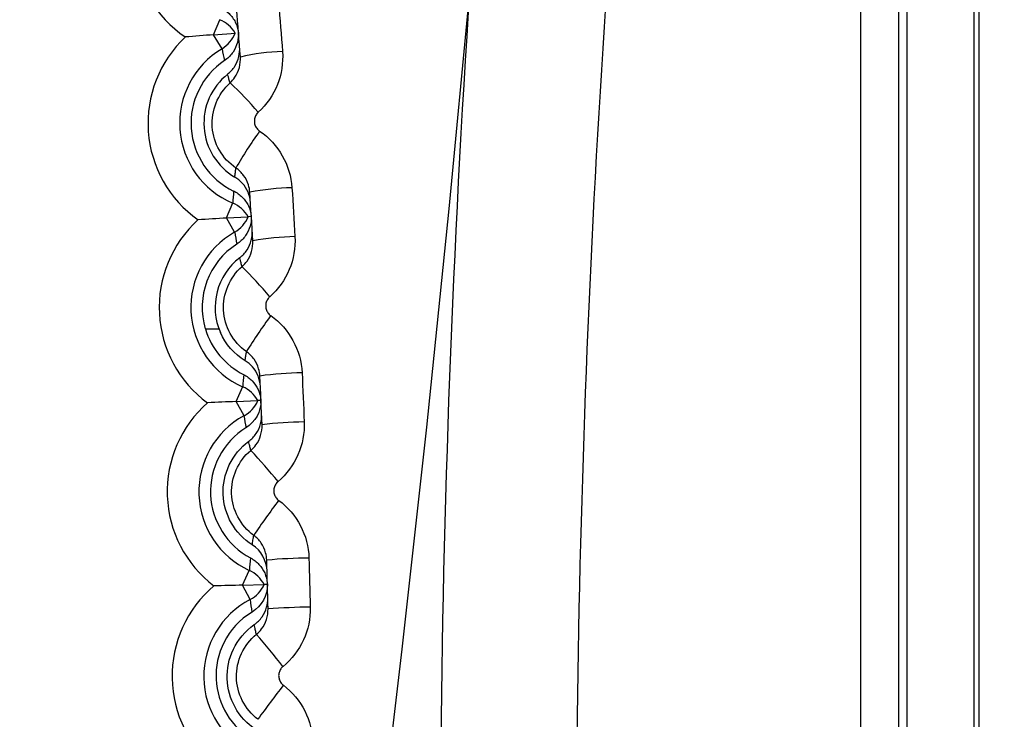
# Model space of a CAD drawing. Header units: millimetres. Extents: x -3.03 to 0.78, y -0.23 to 0.59.
# Tile 26 of 165: x 0.1028 to 0.10746, y 0.10141 to 0.10473. Entities that reach past the tile are written whole.
import ezdxf

# ---------------------------------------------------------------- set-up
doc = ezdxf.new("R2010")
doc.units = ezdxf.units.MM

msp = doc.modelspace()

# ---------------------------------------------------------------- linework, layer by layer
at = {"color": 7, "linetype": 'Continuous', "lineweight": 25}
for p, q in [((0.106999, 0.100678), (0.106999, 0.11563)), ((0.10734, 0.100969), (0.10734, 0.11563)), ((0.107314, 0.111952), (0.107314, 0.100943)), ((0.103715, 0.104654), (0.103744, 0.104725)), ((0.103715, 0.104654), (0.103818, 0.104662)), ((0.103755, 0.104588), (0.103715, 0.104654)), ((0.103776, 0.103786), (0.103806, 0.103857)), ((0.103776, 0.103786), (0.103878, 0.103792)), ((0.103814, 0.103719), (0.103776, 0.103786)), ((0.103822, 0.102916), (0.103853, 0.102987)), ((0.103822, 0.102916), (0.103924, 0.102921)), ((0.103859, 0.102849), (0.103822, 0.102916)), ((0.103852, 0.102046), (0.103884, 0.102116)), ((0.103852, 0.102046), (0.103955, 0.102049)), ((0.103888, 0.101978), (0.103852, 0.102046))]:
    msp.add_line(p, q, dxfattribs=at)
at = {"color": 9, "linetype": 'Continuous', "lineweight": 25}
msp.add_line((0.103676, 0.103261), (0.10374, 0.103261), dxfattribs=at)
at = {"color": 7, "linetype": 'Continuous', "lineweight": 25}
for centre, radius, start, end in [((0.109205, 0.105191), 0.0227040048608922, 349.82783, 105.382701), ((0.109204, 0.105225), 0.0216693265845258, 352.110539, 103.304865), ((0.1092, 0.105389), 0.01502517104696, 109.29618, 247.079707), ((0.1092, 0.10538), 0.0147499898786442, 110.426812, 246.626965), ((0.1092, 0.10538), 0.01, 127.844358, 234.517539), ((0.1092, 0.10538), 0.0078554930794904, 141.149358, 223.740717), ((0.103896, 0.105107), 0.0005606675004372, 134.259216, 235.740784), ((0.103688, 0.104586), 0.000149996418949, 30.42368, 68.234361), ((0.103965, 0.104235), 0.0005606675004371, 133.259216, 234.740784), ((0.103678, 0.104717), 0.0001499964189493, 300.765639, 338.57632), ((0.103965, 0.104235), 0.0004106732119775, 120.76807, 247.23193), ((0.106259, 0.105071), 0.0025503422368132, 190.923167, 192.212109), ((0.104066, 0.103591), 0.0009833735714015, 91.44247, 103.177226), ((0.103965, 0.104235), 0.0003569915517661, 123.797747, 244.202253), ((0.103965, 0.104235), 0.0002959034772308, 128.313303, 239.686697), ((0.102771, 0.103305), 0.0015163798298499, 40.349213, 47.645808), ((0.1056, 0.103006), 0.0020492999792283, 144.44818, 150.260738), ((0.10411, 0.10276), 0.0011695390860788, 91.175178, 101.021268), ((0.106354, 0.103726), 0.0025514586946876, 175.788173, 177.076551), ((0.103748, 0.103718), 0.0001499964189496, 29.42368, 67.234361), ((0.10374, 0.103849), 0.000149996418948, 299.765639, 337.57632), ((0.104018, 0.103362), 0.0005606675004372, 132.259216, 233.740784), ((0.104018, 0.103362), 0.0004106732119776, 119.76807, 246.23193), ((0.106326, 0.104158), 0.0025494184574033, 189.922934, 191.212343), ((0.104124, 0.102442), 0.0012557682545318, 91.08064, 100.24453), ((0.104018, 0.103362), 0.0003569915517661, 122.797747, 196.521843), ((0.104018, 0.103362), 0.0002959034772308, 127.313303, 203.708223), ((0.102405, 0.102099), 0.0020512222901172, 39.818816, 45.255206), ((0.10609, 0.10178), 0.002609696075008, 143.745847, 148.2656), ((0.106398, 0.102812), 0.0025511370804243, 174.786395, 176.076592), ((0.104157, 0.101469), 0.0015838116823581, 90.820797, 98.075015), ((0.103792, 0.102849), 0.0001499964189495, 28.42368, 66.234361), ((0.104056, 0.102489), 0.0005606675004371, 131.259216, 232.740784), ((0.103787, 0.10298), 0.0001499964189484, 298.765639, 336.57632), ((0.104056, 0.102489), 0.0004106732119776, 118.76807, 245.23193), ((0.106369, 0.103243), 0.002540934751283, 188.920954, 190.222472), ((0.104166, 0.10107), 0.0017498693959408, 90.728211, 97.290839), ((0.101632, 0.100584), 0.0030849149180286, 39.268558, 42.913071), ((0.106998, 0.100212), 0.0037216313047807, 143.070699, 146.209641), ((0.106418, 0.101898), 0.0025430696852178, 173.741998, 175.077643), ((0.104187, 0.099701), 0.0024735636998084, 90.473869, 95.11141), ((0.103821, 0.10198), 0.0001499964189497, 27.42368, 65.234361), ((0.104079, 0.101615), 0.0005606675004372, 130.259216, 231.740784), ((0.103818, 0.102111), 0.0001499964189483, 297.765639, 335.57632), ((0.104079, 0.101615), 0.0004106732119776, 117.76807, 244.23193), ((0.106376, 0.102324), 0.0025123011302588, 187.914672, 189.291015), ((0.104192, 0.099031), 0.0029109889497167, 90.382644, 94.322135), ((0.099447, 0.097979), 0.0058891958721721, 38.696763, 40.622233), ((0.10953, 0.097352), 0.0069206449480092, 142.421984, 144.094136)]:
    msp.add_arc(centre, radius, start, end, dxfattribs=at)
at = {"color": 9, "linetype": 'Continuous', "lineweight": 25}
msp.add_arc((0.1092, 0.10538), 0.0144499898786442, 110.426812, 246.111866, dxfattribs=at)
at = {"color": 7, "linetype": 'Continuous', "lineweight": 25}
for points, knots in [([(0.1033176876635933, 0.0925874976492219), (0.1033176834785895, 0.0925874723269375), (0.1033176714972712, 0.092587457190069), (0.1033176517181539, 0.0925874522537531), (0.0215276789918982, 0.0721749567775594), (0.1206233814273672, 0.1972993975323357), (0.1033176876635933, 0.0925874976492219)], [0, 0, 0, 0, 2.9019377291e-06, 2.9019377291e-06, 2.9019377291e-06, 2.9598412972e-06, 2.9598412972e-06, 2.9598412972e-06, 2.9598412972e-06]), ([(0.1150824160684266, 0.0925874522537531), (0.1150823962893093, 0.092587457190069), (0.115082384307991, 0.0925874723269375), (0.1150823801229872, 0.0925874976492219), (0.0977766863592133, 0.1972993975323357), (0.1968723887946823, 0.0721749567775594), (0.1150824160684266, 0.0925874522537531)], [0, 0, 0, 0, 2.9019377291e-06, 2.9019377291e-06, 2.9019377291e-06, 2.9598412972e-06, 2.9598412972e-06, 2.9598412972e-06, 2.9598412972e-06]), ([(0.103348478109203, 0.0905058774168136), (0.103037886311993, 0.0906248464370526), (0.1021495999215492, 0.0909650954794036), (0.1008021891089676, 0.0917216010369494), (0.0993250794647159, 0.0927440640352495), (0.0979737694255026, 0.0939315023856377), (0.0967638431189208, 0.0952624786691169), (0.0957126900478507, 0.0967221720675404), (0.0948287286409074, 0.0982889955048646), (0.0941275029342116, 0.0999463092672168), (0.093701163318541, 0.1013918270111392), (0.0934628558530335, 0.1025453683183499), (0.0932842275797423, 0.1037401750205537), (0.0931897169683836, 0.105240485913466), (0.0932659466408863, 0.1067460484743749), (0.0934231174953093, 0.1079137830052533), (0.0936501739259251, 0.1091007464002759), (0.094057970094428, 0.1105481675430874), (0.0946286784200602, 0.1119440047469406), (0.0951638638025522, 0.1129941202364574), (0.095771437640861, 0.114039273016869), (0.09663577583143, 0.1152700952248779), (0.0976367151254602, 0.116398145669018), (0.098489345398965, 0.1172115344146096), (0.0994085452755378, 0.117996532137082), (0.100534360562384, 0.1187992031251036), (0.1018872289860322, 0.1195802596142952), (0.1027493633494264, 0.1199568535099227), (0.1031821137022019, 0.1201458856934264)], [0, 0, 0, 0, 0.0262290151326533, 0.0750144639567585, 0.121436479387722, 0.167858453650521, 0.2166639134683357, 0.2631138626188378, 0.3095636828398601, 0.3583989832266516, 0.4048695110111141, 0.4282931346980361, 0.4513578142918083, 0.5002146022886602, 0.5466997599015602, 0.5701308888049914, 0.5932027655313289, 0.642075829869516, 0.6885700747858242, 0.7120059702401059, 0.7350820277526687, 0.783967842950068, 0.8304440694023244, 0.8538708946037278, 0.8769380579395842, 0.925806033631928, 0.9627581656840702, 1, 1, 1, 1]), ([(0.1040808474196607, 0.1195359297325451), (0.1038500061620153, 0.1194483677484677), (0.1028406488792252, 0.1190655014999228), (0.1011170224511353, 0.1181597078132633), (0.099096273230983, 0.1166328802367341), (0.0973459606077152, 0.1147681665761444), (0.095945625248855, 0.1126562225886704), (0.0949101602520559, 0.1103174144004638), (0.0942874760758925, 0.1078596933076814), (0.0940844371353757, 0.1053086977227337), (0.0943107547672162, 0.1027823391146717), (0.0949641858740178, 0.1003069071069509), (0.0960149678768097, 0.0979981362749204), (0.0974507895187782, 0.0958767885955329), (0.099210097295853, 0.0940537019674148), (0.1011865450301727, 0.0925539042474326), (0.1026463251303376, 0.0918768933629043), (0.103348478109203, 0.0915512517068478)], [0, 0, 0, 0, 0.0205773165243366, 0.0899746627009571, 0.1613841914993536, 0.2307908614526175, 0.3022076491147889, 0.3716620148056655, 0.4431282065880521, 0.5126232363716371, 0.584132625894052, 0.6536436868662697, 0.7251714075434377, 0.7946661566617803, 0.8661785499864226, 0.9356319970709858, 1, 1, 1, 1]), ([(0.1047885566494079, 0.1006073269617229), (0.1047877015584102, 0.1030777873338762), (0.1049297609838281, 0.1055337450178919), (0.1054937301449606, 0.1104172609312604), (0.105913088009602, 0.1128211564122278), (0.1064611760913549, 0.1151835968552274)], [0, 0, 0, 0, 0.5, 0.5, 1, 1, 1, 1]), ([(0.106779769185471, 0.1135355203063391), (0.1065583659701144, 0.112483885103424), (0.1063631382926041, 0.111424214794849), (0.1060264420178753, 0.1092883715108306), (0.1058848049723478, 0.1082103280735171), (0.105544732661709, 0.1049668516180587), (0.1054305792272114, 0.1027916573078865), (0.105431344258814, 0.1006076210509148)], [0, 0, 0, 0, 0.2499999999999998, 0.2499999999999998, 0.4999999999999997, 0.4999999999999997, 1, 1, 1, 1]), ([(0.1067800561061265, 0.1006379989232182), (0.1067800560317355, 0.1031520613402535), (0.1067800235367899, 0.1056661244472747), (0.1067799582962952, 0.1081801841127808), (0.106779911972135, 0.1099652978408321), (0.1067798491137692, 0.1117504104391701), (0.106779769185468, 0.11353552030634)], [0, 0, 0, 0, 0.0075421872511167, 0.0075421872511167, 0.0075421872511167, 0.0128975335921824, 0.0128975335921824, 0.0128975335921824, 0.0128975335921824]), ([(0.1069583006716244, 0.113536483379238), (0.1069583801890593, 0.1117512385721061), (0.1069584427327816, 0.1099659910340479), (0.1069584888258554, 0.1081807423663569), (0.1069585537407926, 0.1056664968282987), (0.1069585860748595, 0.1031522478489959), (0.1069585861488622, 0.1006379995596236)], [0.0020930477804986, 0.0020930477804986, 0.0020930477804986, 0.0020930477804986, 0.0074487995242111, 0.0074487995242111, 0.0074487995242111, 0.0149915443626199, 0.0149915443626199, 0.0149915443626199, 0.0149915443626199]), ([(0.1037464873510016, 0.1047828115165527), (0.1037617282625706, 0.1047757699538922), (0.1037759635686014, 0.104765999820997), (0.1037880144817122, 0.1047543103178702), (0.1038000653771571, 0.1047426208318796), (0.1038102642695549, 0.1047286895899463), (0.1038177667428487, 0.1047136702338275), (0.1038252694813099, 0.1046986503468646), (0.1038302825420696, 0.1046821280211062), (0.1038323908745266, 0.1046654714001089), (0.1038324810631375, 0.1046647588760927), (0.1038325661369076, 0.1046640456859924), (0.103832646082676, 0.1046633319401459)], [0, 0, 0, 0, 5.03668632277e-05, 5.03668632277e-05, 5.03668632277e-05, 0.0001007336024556, 0.0001007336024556, 0.0001007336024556, 0.0001511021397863, 0.0001511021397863, 0.0001511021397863, 0.00015322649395, 0.00015322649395, 0.00015322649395, 0.00015322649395]), ([(0.103832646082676, 0.1046633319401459), (0.1038333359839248, 0.1046481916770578), (0.1038316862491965, 0.1046327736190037), (0.1038278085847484, 0.1046181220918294), (0.1038235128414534, 0.1046018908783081), (0.1038163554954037, 0.1045861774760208), (0.1038069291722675, 0.1045722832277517), (0.103797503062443, 0.1045583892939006), (0.1037855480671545, 0.1045459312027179), (0.103772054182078, 0.1045359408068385), (0.1037701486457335, 0.1045345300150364), (0.1037682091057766, 0.1045331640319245), (0.1037662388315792, 0.1045318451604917)], [4.9084115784e-06, 4.9084115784e-06, 4.9084115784e-06, 4.9084115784e-06, 5.03701037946e-05, 5.03701037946e-05, 5.03701037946e-05, 0.0001007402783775, 0.0001007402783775, 0.0001007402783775, 0.0001511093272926, 0.0001511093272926, 0.0001511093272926, 0.0001581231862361, 0.0001581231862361, 0.0001581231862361, 0.0001581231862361]), ([(0.1037813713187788, 0.1044673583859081), (0.1037945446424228, 0.1044777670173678), (0.1038061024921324, 0.1044905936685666), (0.1038150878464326, 0.1045047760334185), (0.1038240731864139, 0.1045189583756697), (0.1038307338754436, 0.1045348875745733), (0.1038345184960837, 0.1045512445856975), (0.1038379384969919, 0.1045660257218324), (0.1038391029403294, 0.1045815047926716), (0.1038379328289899, 0.104596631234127)], [0, 0, 0, 0, 5.03674952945e-05, 5.03674952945e-05, 5.03674952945e-05, 0.0001007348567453, 0.0001007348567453, 0.0001007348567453, 0.000146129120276, 0.000146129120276, 0.000146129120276, 0.000146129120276]), ([(0.1037925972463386, 0.1044258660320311), (0.1038013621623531, 0.1044337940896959), (0.1038092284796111, 0.1044428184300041), (0.103815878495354, 0.1044525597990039), (0.1038253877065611, 0.1044664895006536), (0.1038326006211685, 0.1044822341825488), (0.1038369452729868, 0.1044984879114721), (0.1038412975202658, 0.1045147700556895), (0.1038428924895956, 0.1045320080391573), (0.1038416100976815, 0.1045487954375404)], [0, 0, 0, 0, 3.55807796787e-05, 3.55807796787e-05, 3.55807796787e-05, 8.68298030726e-05, 8.68298030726e-05, 8.68298030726e-05, 0.0001381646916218, 0.0001381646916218, 0.0001381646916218, 0.0001381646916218]), ([(0.1037925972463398, 0.1044258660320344), (0.1037923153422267, 0.1044268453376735), (0.1037920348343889, 0.1044278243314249), (0.1037917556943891, 0.104428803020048), (0.103789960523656, 0.1044350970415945), (0.1037882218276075, 0.1044413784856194), (0.1037865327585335, 0.1044476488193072), (0.1037859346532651, 0.1044498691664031), (0.1037853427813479, 0.1044520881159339), (0.103784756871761, 0.1044543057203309), (0.1037836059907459, 0.1044586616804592), (0.1037824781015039, 0.1044630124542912), (0.1037813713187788, 0.1044673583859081)], [0.0001913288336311, 0.0001913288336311, 0.0001913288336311, 0.0001913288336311, 0.0005061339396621, 0.0005061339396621, 0.0005061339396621, 0.0025306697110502, 0.0025306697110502, 0.0025306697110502, 0.0032475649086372, 0.0032475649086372, 0.0032475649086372, 0.0046557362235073, 0.0046557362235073, 0.0046557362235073, 0.0046557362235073]), ([(0.1038208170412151, 0.1040224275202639), (0.1037559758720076, 0.1040663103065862), (0.1037139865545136, 0.1041399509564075), (0.1037030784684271, 0.1042942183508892), (0.1037344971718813, 0.1043733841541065), (0.1037925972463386, 0.1044258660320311)], [0, 0, 0, 0, 0.5, 0.5, 1, 1, 1, 1]), ([(0.1039266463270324, 0.1042870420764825), (0.1039248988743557, 0.1042854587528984), (0.1039232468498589, 0.1042837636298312), (0.1039217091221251, 0.1042819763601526), (0.1039175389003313, 0.1042771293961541), (0.1039141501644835, 0.1042714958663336), (0.1039118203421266, 0.1042655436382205), (0.1039094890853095, 0.1042595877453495), (0.1039081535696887, 0.1042531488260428), (0.1039079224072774, 0.1042467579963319), (0.103907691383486, 0.1042403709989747), (0.1039085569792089, 0.1042338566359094), (0.1039104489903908, 0.1042277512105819), (0.1039123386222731, 0.1042216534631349), (0.103915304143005, 0.1042157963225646), (0.1039191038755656, 0.104210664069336), (0.1039229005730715, 0.1042055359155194), (0.1039276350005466, 0.1042009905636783), (0.1039329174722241, 0.104197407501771)], [0, 0, 0, 0, 7.0778933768e-06, 7.0778933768e-06, 7.0778933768e-06, 2.65116452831e-05, 2.65116452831e-05, 2.65116452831e-05, 4.59567650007e-05, 4.59567650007e-05, 4.59567650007e-05, 6.53898001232e-05, 6.53898001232e-05, 6.53898001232e-05, 8.47984869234e-05, 8.47984869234e-05, 8.47984869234e-05, 0.0001041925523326, 0.0001041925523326, 0.0001041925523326, 0.0001041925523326]), ([(0.1038154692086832, 0.1039797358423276), (0.103815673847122, 0.1039815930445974), (0.1038158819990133, 0.1039834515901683), (0.1038160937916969, 0.1039853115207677), (0.1038169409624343, 0.10399275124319), (0.1038178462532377, 0.1040002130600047), (0.1038188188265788, 0.1040077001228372), (0.1038191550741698, 0.1040102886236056), (0.1038194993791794, 0.1040128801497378), (0.1038198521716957, 0.1040154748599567), (0.1038201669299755, 0.1040177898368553), (0.1038204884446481, 0.1040201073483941), (0.1038208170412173, 0.1040224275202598)], [0, 0, 0, 0, 0.0005866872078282, 0.0005866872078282, 0.0005866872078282, 0.0029334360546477, 0.0029334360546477, 0.0029334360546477, 0.0037447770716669, 0.0037447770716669, 0.0037447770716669, 0.0044686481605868, 0.0044686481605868, 0.0044686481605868, 0.0044686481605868]), ([(0.1038864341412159, 0.1039078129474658), (0.1038856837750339, 0.1039196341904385), (0.1038835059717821, 0.1039314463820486), (0.103879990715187, 0.103942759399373), (0.1038750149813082, 0.1039587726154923), (0.1038672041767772, 0.1039741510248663), (0.1038571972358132, 0.103987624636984), (0.1038471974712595, 0.1040010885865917), (0.1038347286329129, 0.1040130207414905), (0.1038208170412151, 0.1040224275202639)], [0, 0, 0, 0, 3.56668446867e-05, 3.56668446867e-05, 3.56668446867e-05, 8.65162476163e-05, 8.65162476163e-05, 8.65162476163e-05, 0.0001373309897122, 0.0001373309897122, 0.0001373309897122, 0.0001373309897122]), ([(0.1038894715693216, 0.1038595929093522), (0.1038884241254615, 0.1038763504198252), (0.1038844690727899, 0.1038931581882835), (0.1038779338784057, 0.1039086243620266), (0.1038713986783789, 0.1039240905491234), (0.1038621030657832, 0.1039386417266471), (0.1038508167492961, 0.1039510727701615), (0.1038406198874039, 0.103962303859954), (0.1038285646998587, 0.1039720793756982), (0.1038154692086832, 0.1039797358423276)], [0, 0, 0, 0, 5.0370642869e-05, 5.0370642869e-05, 5.0370642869e-05, 0.0001007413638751, 0.0001007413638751, 0.0001007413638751, 0.0001461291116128, 0.0001461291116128, 0.0001461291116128, 0.0001461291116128]), ([(0.1038094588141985, 0.1039137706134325), (0.1038245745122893, 0.1039064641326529), (0.1038386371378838, 0.1038964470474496), (0.1038504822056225, 0.1038845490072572), (0.1038623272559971, 0.1038726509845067), (0.1038722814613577, 0.1038585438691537), (0.1038795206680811, 0.1038433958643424), (0.103886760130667, 0.10382824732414), (0.1038914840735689, 0.103811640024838), (0.1038933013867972, 0.1037949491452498), (0.1038933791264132, 0.1037942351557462), (0.1038934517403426, 0.1037935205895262), (0.1038935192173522, 0.1037928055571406)], [0, 0, 0, 0, 5.03668632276e-05, 5.03668632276e-05, 5.03668632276e-05, 0.0001007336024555, 0.0001007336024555, 0.0001007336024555, 0.0001511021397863, 0.0001511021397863, 0.0001511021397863, 0.0001532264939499, 0.0001532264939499, 0.0001532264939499, 0.0001532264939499]), ([(0.1038935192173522, 0.1037928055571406), (0.1038939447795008, 0.1037776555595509), (0.1038920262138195, 0.1037622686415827), (0.1038878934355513, 0.1037476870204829), (0.1038833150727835, 0.1037315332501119), (0.103875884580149, 0.1037159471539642), (0.1038662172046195, 0.103702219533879), (0.1038565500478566, 0.1036884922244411), (0.103844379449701, 0.1036762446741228), (0.1038307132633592, 0.1036664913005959), (0.1038287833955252, 0.103665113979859), (0.1038268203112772, 0.1036637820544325), (0.1038248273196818, 0.1036624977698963)], [4.9084115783e-06, 4.9084115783e-06, 4.9084115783e-06, 4.9084115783e-06, 5.03701037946e-05, 5.03701037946e-05, 5.03701037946e-05, 0.0001007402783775, 0.0001007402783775, 0.0001007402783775, 0.0001511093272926, 0.0001511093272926, 0.0001511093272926, 0.0001581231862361, 0.0001581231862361, 0.0001581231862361, 0.0001581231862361]), ([(0.1038935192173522, 0.1037928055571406), (0.1038934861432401, 0.1037928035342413), (0.1038934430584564, 0.103792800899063), (0.1038933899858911, 0.1037927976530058), (0.1038931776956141, 0.1037927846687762), (0.1038928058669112, 0.1037927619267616), (0.1038922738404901, 0.1037927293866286), (0.1038902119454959, 0.1037926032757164), (0.1038858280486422, 0.1037923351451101), (0.1038784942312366, 0.1037918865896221)], [0, 0, 0, 0, 0.0003000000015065, 0.0003000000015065, 0.0003000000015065, 0.0015000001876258, 0.0015000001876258, 0.0015000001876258, 0.0061506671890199, 0.0061506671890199, 0.0061506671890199, 0.0061506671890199]), ([(0.1038388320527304, 0.1035977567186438), (0.1038521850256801, 0.1036079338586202), (0.1038639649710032, 0.1036205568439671), (0.103873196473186, 0.103634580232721), (0.1038824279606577, 0.1036486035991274), (0.1038893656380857, 0.1036644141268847), (0.103893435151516, 0.1036807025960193), (0.103897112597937, 0.1036954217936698), (0.1038985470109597, 0.1037108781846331), (0.103897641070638, 0.1037260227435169)], [0, 0, 0, 0, 5.03674952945e-05, 5.03674952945e-05, 5.03674952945e-05, 0.0001007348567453, 0.0001007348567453, 0.0001007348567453, 0.0001461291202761, 0.0001461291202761, 0.0001461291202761, 0.0001461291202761]), ([(0.1038494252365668, 0.1035557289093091), (0.1038583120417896, 0.1035634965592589), (0.1038663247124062, 0.1035723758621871), (0.1038731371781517, 0.1035819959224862), (0.1038828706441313, 0.1035957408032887), (0.1038903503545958, 0.1036113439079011), (0.1038949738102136, 0.1036275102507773), (0.1038996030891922, 0.1036436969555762), (0.1039014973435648, 0.1036608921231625), (0.1039005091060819, 0.1036776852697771)], [0, 0, 0, 0, 3.54839530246e-05, 3.54839530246e-05, 3.54839530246e-05, 8.65527767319e-05, 8.65527767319e-05, 8.65527767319e-05, 0.0001376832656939, 0.0001376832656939, 0.0001376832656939, 0.0001376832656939]), ([(0.103849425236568, 0.1035557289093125), (0.1038491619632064, 0.10355670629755), (0.1038489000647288, 0.1035576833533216), (0.103848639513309, 0.1035586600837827), (0.10384695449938, 0.1035649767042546), (0.1038453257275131, 0.1035712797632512), (0.1038437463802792, 0.1035775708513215), (0.103843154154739, 0.103579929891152), (0.1038425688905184, 0.1035822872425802), (0.1038419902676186, 0.1035846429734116), (0.1038409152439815, 0.1035890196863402), (0.1038398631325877, 0.1035933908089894), (0.1038388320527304, 0.1035977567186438)], [0.00019282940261, 0.00019282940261, 0.00019282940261, 0.00019282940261, 0.0005054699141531, 0.0005054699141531, 0.0005054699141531, 0.0025273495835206, 0.0025273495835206, 0.0025273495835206, 0.0032855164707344, 0.0032855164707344, 0.0032855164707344, 0.0046941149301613, 0.0046941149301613, 0.0046941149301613, 0.0046941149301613]), ([(0.1038705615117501, 0.1031525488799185), (0.1038066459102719, 0.1031975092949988), (0.1037660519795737, 0.103271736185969), (0.1037578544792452, 0.1034258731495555), (0.1037905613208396, 0.1035043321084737), (0.1038494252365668, 0.1035557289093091)], [0, 0, 0, 0, 0.5, 0.5, 1, 1, 1, 1]), ([(0.1039809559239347, 0.1034123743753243), (0.1039792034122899, 0.1034108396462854), (0.1039775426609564, 0.1034091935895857), (0.1039759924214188, 0.103407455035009), (0.1039717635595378, 0.1034027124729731), (0.1039682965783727, 0.1033971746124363), (0.1039658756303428, 0.103391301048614), (0.1039634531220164, 0.1033854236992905), (0.1039620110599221, 0.1033790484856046), (0.103961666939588, 0.1033727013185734), (0.1039613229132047, 0.103366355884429), (0.1039620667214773, 0.1033598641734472), (0.1039638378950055, 0.1033537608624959), (0.1039656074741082, 0.1033476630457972), (0.1039684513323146, 0.1033417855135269), (0.1039721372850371, 0.1033366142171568), (0.1039758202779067, 0.103331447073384), (0.1039804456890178, 0.1033268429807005), (0.1039856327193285, 0.1033231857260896)], [0, 0, 0, 0, 6.9905999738e-06, 6.9905999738e-06, 6.9905999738e-06, 2.62977902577e-05, 2.62977902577e-05, 2.62977902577e-05, 4.56169339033e-05, 4.56169339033e-05, 4.56169339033e-05, 6.49305298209e-05, 6.49305298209e-05, 6.49305298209e-05, 8.42268903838e-05, 8.42268903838e-05, 8.42268903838e-05, 0.0001035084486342, 0.0001035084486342, 0.0001035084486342, 0.0001035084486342]), ([(0.1038644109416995, 0.1031095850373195), (0.1038646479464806, 0.1031114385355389), (0.103864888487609, 0.1031132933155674), (0.1038651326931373, 0.1031151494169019), (0.1038661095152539, 0.1031225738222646), (0.1038671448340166, 0.1031300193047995), (0.1038682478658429, 0.1031374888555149), (0.1038685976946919, 0.1031398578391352), (0.1038689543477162, 0.1031422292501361), (0.1038693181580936, 0.1031446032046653), (0.1038697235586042, 0.1031472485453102), (0.1038701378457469, 0.1031498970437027), (0.1038705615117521, 0.1031525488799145)], [0, 0, 0, 0, 0.0005867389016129, 0.0005867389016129, 0.0005867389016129, 0.0029336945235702, 0.0029336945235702, 0.0029336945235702, 0.0036780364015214, 0.0036780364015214, 0.0036780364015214, 0.004507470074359, 0.004507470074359, 0.004507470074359, 0.004507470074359]), ([(0.1039340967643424, 0.103036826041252), (0.1039335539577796, 0.1030486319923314), (0.1039315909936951, 0.1030604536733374), (0.1039282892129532, 0.103071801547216), (0.1039236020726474, 0.1030879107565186), (0.1039160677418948, 0.1031034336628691), (0.1039063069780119, 0.1031170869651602), (0.1038965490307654, 0.1031307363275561), (0.1038842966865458, 0.1031428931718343), (0.1038705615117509, 0.1031525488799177)], [0, 0, 0, 0, 3.55177610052e-05, 3.55177610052e-05, 3.55177610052e-05, 8.63043908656e-05, 8.63043908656e-05, 8.63043908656e-05, 0.0001370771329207, 0.0001370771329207, 0.0001370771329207, 0.0001370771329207]), ([(0.1039363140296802, 0.1029880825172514), (0.103935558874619, 0.1030048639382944), (0.1039318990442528, 0.1030217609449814), (0.1039256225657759, 0.1030373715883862), (0.1039193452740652, 0.1030529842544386), (0.103910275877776, 0.1030677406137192), (0.103899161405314, 0.1030804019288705), (0.103889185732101, 0.1030917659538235), (0.1038773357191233, 0.1031017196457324), (0.1038644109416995, 0.1031095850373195)], [0, 0, 0, 0, 5.05783986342e-05, 5.05783986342e-05, 5.05783986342e-05, 0.0001011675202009, 0.0001011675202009, 0.0001011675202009, 0.0001464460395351, 0.0001464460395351, 0.0001464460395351, 0.0001464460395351]), ([(0.1038572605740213, 0.1030438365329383), (0.103872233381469, 0.1030362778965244), (0.1038861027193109, 0.1030260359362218), (0.1038977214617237, 0.1030139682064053), (0.1039093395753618, 0.1030019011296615), (0.103919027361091, 0.1029876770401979), (0.1039259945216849, 0.1029724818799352), (0.1039329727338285, 0.1029572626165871), (0.1039374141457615, 0.1029406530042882), (0.1039389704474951, 0.1029240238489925), (0.1039390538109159, 0.1029231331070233), (0.1039391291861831, 0.10292224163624), (0.1039391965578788, 0.1029213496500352)], [0, 0, 0, 0, 5.03444876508e-05, 5.03444876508e-05, 5.03444876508e-05, 0.000100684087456, 0.000100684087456, 0.000100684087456, 0.0001511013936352, 0.0001511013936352, 0.0001511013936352, 0.0001537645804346, 0.0001537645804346, 0.0001537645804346, 0.0001537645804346]), ([(0.1039391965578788, 0.1029213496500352), (0.1039391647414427, 0.1029213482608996), (0.103939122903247, 0.1029213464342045), (0.1039390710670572, 0.1029213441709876), (0.1039388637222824, 0.1029213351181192), (0.103938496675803, 0.1029213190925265), (0.1039379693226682, 0.1029212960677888), (0.1039359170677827, 0.1029212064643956), (0.1039315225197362, 0.102921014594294), (0.1039241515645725, 0.1029206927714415)], [0, 0, 0, 0, 0.000300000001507, 0.000300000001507, 0.000300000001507, 0.0015000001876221, 0.0015000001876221, 0.0015000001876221, 0.0061699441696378, 0.0061699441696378, 0.0061699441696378, 0.0061699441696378]), ([(0.1038810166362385, 0.1027277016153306), (0.1038946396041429, 0.102737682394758), (0.1039066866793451, 0.1027501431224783), (0.1039161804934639, 0.1027640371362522), (0.1039256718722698, 0.1027779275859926), (0.1039328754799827, 0.1027936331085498), (0.1039372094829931, 0.102809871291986), (0.1039410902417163, 0.1028244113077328), (0.103942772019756, 0.1028397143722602), (0.1039421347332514, 0.1028547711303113)], [0, 0, 0, 0, 5.09324465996e-05, 5.09324465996e-05, 5.09324465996e-05, 0.0001018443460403, 0.0001018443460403, 0.0001018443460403, 0.0001473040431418, 0.0001473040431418, 0.0001473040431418, 0.0001473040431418]), ([(0.1038910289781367, 0.1026848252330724), (0.1039000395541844, 0.1026924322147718), (0.1039081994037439, 0.1027011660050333), (0.1039151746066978, 0.1027106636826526), (0.1039251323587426, 0.1027242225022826), (0.1039328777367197, 0.102739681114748), (0.1039377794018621, 0.1027557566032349), (0.1039426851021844, 0.1027718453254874), (0.1039448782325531, 0.1027889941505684), (0.1039441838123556, 0.1028057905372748)], [0, 0, 0, 0, 3.54151809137e-05, 3.54151809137e-05, 3.54151809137e-05, 8.63438885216e-05, 8.63438885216e-05, 8.63438885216e-05, 0.0001373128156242, 0.0001373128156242, 0.0001373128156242, 0.0001373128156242]), ([(0.103868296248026, 0.1027919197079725), (0.1038144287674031, 0.1027584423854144), (0.103769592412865, 0.1027098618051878), (0.1037115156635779, 0.1025985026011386), (0.1036978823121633, 0.1025358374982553), (0.1037059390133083, 0.1023509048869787), (0.103778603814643, 0.1022337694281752), (0.1038900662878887, 0.1021749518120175)], [0, 0, 0, 0, 0.2500000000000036, 0.2500000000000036, 0.5000000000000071, 0.5000000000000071, 1, 1, 1, 1]), ([(0.1038979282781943, 0.102237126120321), (0.1038153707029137, 0.1022892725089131), (0.1037637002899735, 0.1023811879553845), (0.1037559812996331, 0.1025710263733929), (0.1038018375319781, 0.102669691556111), (0.1038810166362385, 0.1027277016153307)], [0, 0, 0, 0, 0.5, 0.5, 1, 1, 1, 1]), ([(0.103891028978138, 0.1026848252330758), (0.103890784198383, 0.1026858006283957), (0.1038905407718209, 0.1026867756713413), (0.1038902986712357, 0.1026877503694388), (0.1038887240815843, 0.102694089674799), (0.1038872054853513, 0.1027004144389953), (0.1038857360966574, 0.1027067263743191), (0.1038851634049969, 0.1027091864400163), (0.103884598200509, 0.1027116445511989), (0.103884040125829, 0.1027141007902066), (0.1038830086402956, 0.1027186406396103), (0.1038820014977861, 0.1027231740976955), (0.1038810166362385, 0.1027277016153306)], [0.0001944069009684, 0.0001944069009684, 0.0001944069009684, 0.0001944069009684, 0.0005049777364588, 0.0005049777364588, 0.0005049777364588, 0.0025248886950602, 0.0025248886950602, 0.0025248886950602, 0.0033121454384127, 0.0033121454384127, 0.0033121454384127, 0.004767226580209, 0.004767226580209, 0.004767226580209, 0.004767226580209]), ([(0.1039051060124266, 0.1022818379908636), (0.1038420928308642, 0.1023278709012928), (0.1038028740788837, 0.1024026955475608), (0.1037973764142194, 0.1025567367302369), (0.1038313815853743, 0.1026345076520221), (0.1038910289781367, 0.1026848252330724)], [0, 0, 0, 0, 0.5, 0.5, 1, 1, 1, 1]), ([(0.1040199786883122, 0.1025369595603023), (0.1040182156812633, 0.1025354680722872), (0.104016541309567, 0.1025338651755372), (0.1040149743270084, 0.1025321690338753), (0.104010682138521, 0.1025275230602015), (0.104007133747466, 0.1025220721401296), (0.1040046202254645, 0.1025162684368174), (0.1040021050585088, 0.1025104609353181), (0.1040005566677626, 0.1025041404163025), (0.1040001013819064, 0.1024978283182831), (0.1039996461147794, 0.1024915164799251), (0.1040002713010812, 0.1024850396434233), (0.1040019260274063, 0.1024789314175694), (0.1040035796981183, 0.1024728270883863), (0.1040063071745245, 0.1024669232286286), (0.1040098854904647, 0.1024617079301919), (0.1040134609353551, 0.1024564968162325), (0.1040179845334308, 0.1024518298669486), (0.1040230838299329, 0.1024480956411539)], [0, 0, 0, 0, 6.9287163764e-06, 6.9287163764e-06, 6.9287163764e-06, 2.61442406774e-05, 2.61442406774e-05, 2.61442406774e-05, 4.53719201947e-05, 4.53719201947e-05, 4.53719201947e-05, 6.45986379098e-05, 6.45986379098e-05, 6.45986379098e-05, 8.3813283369e-05, 8.3813283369e-05, 8.3813283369e-05, 0.0001030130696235, 0.0001030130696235, 0.0001030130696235, 0.0001030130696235]), ([(0.1038979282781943, 0.102237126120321), (0.1038981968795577, 0.1022389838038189), (0.1038984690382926, 0.1022408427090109), (0.1038987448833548, 0.1022427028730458), (0.1038998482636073, 0.1022501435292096), (0.103901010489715, 0.1022576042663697), (0.1039022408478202, 0.1022650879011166), (0.1039025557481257, 0.1022670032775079), (0.1039028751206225, 0.1022689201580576), (0.1039031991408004, 0.1022708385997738), (0.1039038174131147, 0.1022744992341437), (0.1039044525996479, 0.1022781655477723), (0.1039051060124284, 0.1022818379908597)], [0, 0, 0, 0, 0.0005896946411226, 0.0005896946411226, 0.0005896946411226, 0.0029484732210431, 0.0029484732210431, 0.0029484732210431, 0.0035521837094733, 0.0035521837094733, 0.0035521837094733, 0.0047041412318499, 0.0047041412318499, 0.0047041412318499, 0.0047041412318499]), ([(0.1039665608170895, 0.1021650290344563), (0.1039662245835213, 0.1021768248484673), (0.1039644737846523, 0.1021886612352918), (0.1039613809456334, 0.1022000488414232), (0.1039569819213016, 0.1022162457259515), (0.1039497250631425, 0.1022319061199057), (0.1039402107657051, 0.1022457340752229), (0.1039306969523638, 0.1022595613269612), (0.1039186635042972, 0.1022719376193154), (0.1039051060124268, 0.1022818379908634)], [0, 0, 0, 0, 3.54205749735e-05, 3.54205749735e-05, 3.54205749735e-05, 8.61680580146e-05, 8.61680580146e-05, 8.61680580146e-05, 0.0001369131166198, 0.0001369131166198, 0.0001369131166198, 0.0001369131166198]), ([(0.1038900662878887, 0.1021749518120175), (0.1039050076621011, 0.102167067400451), (0.1039186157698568, 0.1021565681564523), (0.1039298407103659, 0.1021445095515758), (0.1039410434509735, 0.102132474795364), (0.10395018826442, 0.1021185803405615), (0.1039567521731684, 0.1021039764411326), (0.1039636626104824, 0.1020886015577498), (0.1039679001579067, 0.1020720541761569), (0.1039693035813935, 0.1020555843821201), (0.1039694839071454, 0.1020534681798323), (0.1039696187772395, 0.1020513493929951), (0.1039697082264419, 0.1020492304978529)], [0, 0, 0, 0, 5.15076639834e-05, 5.15076639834e-05, 5.15076639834e-05, 0.0001028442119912, 0.0001028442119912, 0.0001028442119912, 0.0001569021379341, 0.0001569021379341, 0.0001569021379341, 0.0001637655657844, 0.0001637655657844, 0.0001637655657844, 0.0001637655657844]), ([(0.1039697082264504, 0.1020492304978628), (0.1039696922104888, 0.1020492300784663), (0.103969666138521, 0.102049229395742), (0.103969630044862, 0.1020492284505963), (0.1039694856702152, 0.1020492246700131), (0.1039691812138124, 0.1020492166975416), (0.1039687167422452, 0.1020492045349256), (0.1039683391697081, 0.1020491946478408), (0.103967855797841, 0.1020491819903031), (0.1039672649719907, 0.1020491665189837), (0.1039670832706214, 0.1020491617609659), (0.1039668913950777, 0.1020491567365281), (0.1039666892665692, 0.1020491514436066), (0.1039658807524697, 0.102049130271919), (0.103964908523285, 0.1020491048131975), (0.1039637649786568, 0.1020490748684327), (0.1039614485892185, 0.1020490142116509), (0.1039584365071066, 0.1020489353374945), (0.103954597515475, 0.1020488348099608)], [-0.0024754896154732, -0.0024754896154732, -0.0024754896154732, -0.0024754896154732, -0.0021754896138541, -0.0021754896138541, -0.0021754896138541, -0.0009754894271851, -0.0009754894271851, -0.0009754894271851, -1e-16, -1e-16, -1e-16, 0.0003000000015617, 0.0003000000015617, 0.0003000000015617, 0.001500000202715, 0.001500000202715, 0.001500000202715, 0.0039307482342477, 0.0039307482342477, 0.0039307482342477, 0.0039307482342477]), ([(0.1039075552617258, 0.1018593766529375), (0.1039219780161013, 0.1018694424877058), (0.1039344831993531, 0.1018820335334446), (0.1039442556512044, 0.10189591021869), (0.1039540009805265, 0.101909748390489), (0.1039613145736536, 0.1019252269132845), (0.1039658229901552, 0.1019412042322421), (0.103969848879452, 0.1019554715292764), (0.1039717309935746, 0.1019704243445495), (0.1039713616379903, 0.101985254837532)], [2e-16, 2e-16, 2e-16, 2e-16, 5.50509609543e-05, 5.50509609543e-05, 5.50509609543e-05, 0.0001098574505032, 0.0001098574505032, 0.0001098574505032, 0.0001586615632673, 0.0001586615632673, 0.0001586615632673, 0.0001586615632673]), ([(0.1038969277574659, 0.1019184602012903), (0.1038379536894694, 0.1018828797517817), (0.1037931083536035, 0.1018322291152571), (0.103736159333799, 0.1017199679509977), (0.1037242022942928, 0.1016589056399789), (0.1037296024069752, 0.1015421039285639), (0.103746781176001, 0.1014853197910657), (0.1038071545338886, 0.1013850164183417), (0.1038508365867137, 0.1013403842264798), (0.1039081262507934, 0.1013086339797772)], [0, 0, 0, 0, 0.2500000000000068, 0.2500000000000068, 0.5000000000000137, 0.5000000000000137, 0.7500000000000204, 0.7500000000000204, 1, 1, 1, 1]), ([(0.1039174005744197, 0.1018134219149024), (0.1039265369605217, 0.1018208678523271), (0.1039348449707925, 0.1018294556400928), (0.1039419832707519, 0.1018388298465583), (0.1039521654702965, 0.1018522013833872), (0.1039601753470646, 0.1018675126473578), (0.1039653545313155, 0.1018834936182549), (0.1039705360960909, 0.1018994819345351), (0.1039730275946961, 0.1019165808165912), (0.1039726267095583, 0.1019333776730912)], [0, 0, 0, 0, 3.53735556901e-05, 3.53735556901e-05, 3.53735556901e-05, 8.62009952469e-05, 8.62009952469e-05, 8.62009952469e-05, 0.0001370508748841, 0.0001370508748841, 0.0001370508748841, 0.0001370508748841]), ([(0.1039157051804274, 0.1013612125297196), (0.1038298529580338, 0.1014170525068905), (0.1037826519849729, 0.1015085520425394), (0.1037776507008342, 0.1016492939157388), (0.1037871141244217, 0.1016977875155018), (0.1038296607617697, 0.1017870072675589), (0.1038635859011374, 0.1018286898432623), (0.1039075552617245, 0.1018593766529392)], [0, 0, 0, 0, 0.5000000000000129, 0.5000000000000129, 0.7500000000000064, 0.7500000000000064, 1, 1, 1, 1]), ([(0.1039174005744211, 0.1018134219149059), (0.1039171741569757, 0.1018143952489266), (0.1039169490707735, 0.101815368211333), (0.1039167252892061, 0.1018163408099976), (0.1039152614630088, 0.1018227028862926), (0.10391385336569, 0.1018290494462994), (0.1039124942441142, 0.1018353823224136), (0.1039107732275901, 0.1018434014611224), (0.103909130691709, 0.1018513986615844), (0.1039075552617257, 0.1018593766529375)], [0.0001960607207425, 0.0001960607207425, 0.0001960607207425, 0.0001960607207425, 0.0005046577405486, 0.0005046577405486, 0.0005046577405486, 0.0025232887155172, 0.0025232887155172, 0.0025232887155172, 0.0050794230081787, 0.0050794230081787, 0.0050794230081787, 0.0050794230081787]), ([(0.1039244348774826, 0.1014105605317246), (0.1038623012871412, 0.1014576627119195), (0.1038244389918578, 0.1015330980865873), (0.1038216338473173, 0.1016870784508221), (0.1038569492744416, 0.1017641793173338), (0.1039174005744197, 0.1018134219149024)], [0, 0, 0, 0, 0.5, 0.5, 1, 1, 1, 1]), ([(0.104043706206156, 0.1016610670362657), (0.10404192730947, 0.1016596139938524), (0.1040402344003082, 0.1016580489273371), (0.104038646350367, 0.1016563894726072), (0.104034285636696, 0.1016518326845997), (0.1040306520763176, 0.1016464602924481), (0.1040280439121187, 0.1016407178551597), (0.1040254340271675, 0.101634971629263), (0.1040237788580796, 0.1016286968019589), (0.1040232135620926, 0.1016224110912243), (0.1040226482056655, 0.1016161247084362), (0.1040231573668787, 0.1016096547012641), (0.104024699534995, 0.1016035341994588), (0.1040262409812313, 0.1015974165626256), (0.1040288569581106, 0.1015914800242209), (0.1040323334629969, 0.1015862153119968), (0.104035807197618, 0.1015809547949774), (0.1040402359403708, 0.1015762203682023), (0.104045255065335, 0.1015724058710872)], [0, 0, 0, 0, 6.8909890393e-06, 6.8909890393e-06, 6.8909890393e-06, 2.60495541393e-05, 2.60495541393e-05, 2.60495541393e-05, 4.5220376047e-05, 4.5220376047e-05, 4.5220376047e-05, 6.43931327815e-05, 6.43931327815e-05, 6.43931327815e-05, 8.35571292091e-05, 8.35571292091e-05, 8.35571292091e-05, 0.0001027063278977, 0.0001027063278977, 0.0001027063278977, 0.0001027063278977])]:
    msp.add_open_spline(points, degree=3, knots=knots, dxfattribs=at)
for points in [[(0.1040229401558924, 0.1048048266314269), (0.1040291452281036, 0.1047280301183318), (0.1040351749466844, 0.1046512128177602), (0.1040410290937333, 0.1045743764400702)], [(0.1038416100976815, 0.1045487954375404), (0.1038357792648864, 0.1046251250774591), (0.1038297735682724, 0.1047014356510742), (0.103823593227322, 0.1047777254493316)], [(0.1037154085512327, 0.1046541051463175), (0.1036711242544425, 0.1046506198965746), (0.1036259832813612, 0.1046470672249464), (0.1035805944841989, 0.1046434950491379)], [(0.1040410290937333, 0.1045743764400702), (0.1040492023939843, 0.1044671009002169), (0.1040064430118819, 0.1043593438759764), (0.1039266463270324, 0.1042870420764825)], [(0.1039329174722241, 0.104197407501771), (0.1040219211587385, 0.1041370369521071), (0.104079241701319, 0.1040363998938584), (0.1040860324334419, 0.1039291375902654)], [(0.1040860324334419, 0.1039291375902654), (0.1040909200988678, 0.1038519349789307), (0.1040956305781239, 0.1037747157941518), (0.1041001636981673, 0.1036974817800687)], [(0.1039005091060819, 0.1036776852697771), (0.1038959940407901, 0.1037544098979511), (0.1038913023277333, 0.1038311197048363), (0.1038864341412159, 0.1039078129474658)], [(0.1037761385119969, 0.103785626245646), (0.1037318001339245, 0.1037829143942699), (0.103686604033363, 0.1037801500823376), (0.1036411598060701, 0.103777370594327)], [(0.1041001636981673, 0.1036974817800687), (0.1041064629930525, 0.103590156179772), (0.1040618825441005, 0.1034832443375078), (0.1039809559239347, 0.1034123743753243)], [(0.1039856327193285, 0.1033231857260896), (0.1040734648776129, 0.1032612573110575), (0.1041289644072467, 0.1031596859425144), (0.1041338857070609, 0.1030523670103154)], [(0.1036759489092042, 0.1032608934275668), (0.1037037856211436, 0.1031670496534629), (0.1037711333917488, 0.1030873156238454), (0.1038572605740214, 0.1030438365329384)], [(0.1038644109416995, 0.1031095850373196), (0.1038126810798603, 0.1031410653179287), (0.1037716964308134, 0.1031878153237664), (0.1037472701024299, 0.1032434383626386)], [(0.1039441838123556, 0.1028057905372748), (0.1039409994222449, 0.1028828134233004), (0.103937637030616, 0.102959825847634), (0.1039340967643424, 0.103036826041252)], [(0.1041338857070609, 0.1030523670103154), (0.1041374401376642, 0.10297485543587), (0.1041408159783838, 0.1028973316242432), (0.1041440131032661, 0.1028197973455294)], [(0.1038217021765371, 0.1029162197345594), (0.1037773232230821, 0.1029142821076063), (0.1037320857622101, 0.102912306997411), (0.1036865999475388, 0.1029103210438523)], [(0.1039391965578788, 0.1029213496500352), (0.1039398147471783, 0.1028696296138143), (0.1039125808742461, 0.1028194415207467), (0.1038682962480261, 0.1027919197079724)], [(0.1041440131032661, 0.1028197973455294), (0.1041484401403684, 0.1027124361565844), (0.1041020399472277, 0.1026063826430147), (0.1040199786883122, 0.1025369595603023)], [(0.1040230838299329, 0.1024480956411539), (0.1041097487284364, 0.1023846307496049), (0.1041634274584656, 0.1022821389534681), (0.1041664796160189, 0.1021747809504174)], [(0.1039679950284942, 0.1021137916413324), (0.1039666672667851, 0.1021621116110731), (0.1039413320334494, 0.1022097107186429), (0.1038979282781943, 0.102237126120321)], [(0.1039726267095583, 0.1019333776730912), (0.1039707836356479, 0.102010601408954), (0.1039687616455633, 0.1020878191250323), (0.1039665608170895, 0.1021650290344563)], [(0.1041664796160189, 0.1021747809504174), (0.1041686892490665, 0.1020970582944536), (0.1041707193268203, 0.1020193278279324), (0.1041725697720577, 0.1019415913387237)], [(0.1038520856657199, 0.1020461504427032), (0.1038076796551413, 0.102044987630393), (0.103762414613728, 0.1020438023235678), (0.1037169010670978, 0.1020426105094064)], [(0.1039697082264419, 0.1020492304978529), (0.1039702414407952, 0.1019975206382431), (0.1039439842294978, 0.1019468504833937), (0.1038969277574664, 0.1019184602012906)], [(0.1041725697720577, 0.1019415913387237), (0.104175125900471, 0.1018342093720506), (0.1041269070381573, 0.1017290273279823), (0.104043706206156, 0.1016610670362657)], [(0.104045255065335, 0.1015724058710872), (0.1041307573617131, 0.1015074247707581), (0.1041826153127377, 0.1014040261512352), (0.1041837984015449, 0.1012966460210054)]]:
    msp.add_open_spline(points, degree=3, dxfattribs=at)

doc.saveas('drawing.dxf')
